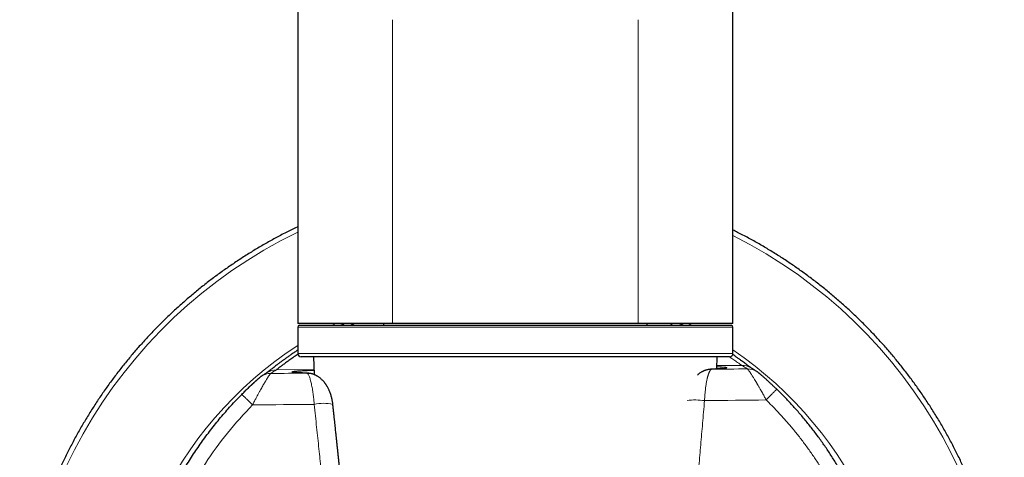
# Model space of a CAD drawing. Header units: millimetres. Extents: x 8 to 961, y 12 to 932.
# Tile 115 of 187: x 535 to 591, y 723 to 748. Entities that reach past the tile are written whole.
import ezdxf

# ---------------------------------------------------------------- set-up
doc = ezdxf.new("R2010")
doc.units = ezdxf.units.MM

msp = doc.modelspace()

# ---------------------------------------------------------------- linework, layer by layer
at = {"color": 7, "linetype": 'Continuous', "lineweight": 30}
for p, q in [((551.202, 795.815), (551.202, 730.815)), ((576.002, 730.815), (576.002, 795.815)), ((556.602, 730.815), (551.202, 730.815)), ((551.202, 730.615), (551.202, 729.115)), ((551.302, 730.715), (575.902, 730.715)), ((554.444, 730.815), (554.222, 730.715)), ((556.087, 730.815), (556.086, 730.715)), ((563.602, 730.815), (556.602, 730.815)), ((570.602, 730.815), (563.602, 730.815)), ((576.002, 730.815), (570.602, 730.815)), ((571.119, 730.715), (571.118, 730.815)), ((576.002, 729.115), (576.002, 730.615)), ((575.802, 728.915), (551.402, 728.915)), ((552.102, 728.915), (552.137, 727.907)), ((575.078, 728.23), (575.102, 728.915)), ((578.497, 727.069), (578.5, 727.071))]:
    msp.add_line(p, q, dxfattribs=at)
at = {"color": 8, "linetype": 'Continuous', "lineweight": 0}
for p, q in [((556.602, 748.115), (556.602, 730.815)), ((570.602, 748.115), (570.602, 730.815)), ((576.002, 730.615), (551.202, 730.615)), ((553.166, 730.715), (553.362, 730.815)), ((573.459, 730.815), (573.655, 730.715)), ((551.202, 729.115), (576.002, 729.115)), ((575.085, 728.42), (576.499, 728.434)), ((552.127, 728.199), (549.986, 728.178)), ((574.743, 728.209), (574.787, 728.211))]:
    msp.add_line(p, q, dxfattribs=at)
at = {"color": 8, "linetype": 'Continuous', "lineweight": 0, "flags": 128}
for points in [[(549.666, 727.972), (549.921, 727.974), (550.175, 727.976), (550.43, 727.978), (550.684, 727.98), (550.939, 727.982), (551.193, 727.984), (551.448, 727.986), (551.702, 727.988)], [(551.769, 727.987), (551.768, 727.987), (551.702, 727.988)], [(576.823, 728.233), (576.569, 728.23), (576.314, 728.227), (576.06, 728.225), (575.805, 728.222), (575.551, 728.219), (575.296, 728.216), (575.041, 728.213), (574.787, 728.211)], [(552.139, 726.211), (551.7, 726.208), (551.261, 726.204), (550.822, 726.2), (550.383, 726.197), (549.945, 726.193), (549.506, 726.19), (549.068, 726.186), (548.629, 726.183)], [(574.385, 726.426), (574.824, 726.43), (575.263, 726.435), (575.702, 726.44), (576.14, 726.445), (576.579, 726.45), (577.018, 726.455), (577.456, 726.459), (577.894, 726.464)]]:
    msp.add_lwpolyline(points, dxfattribs=at)
at = {"color": 8, "linetype": 'Continuous', "lineweight": 0}
for centre, radius, start, end in [((563.406, 710.76), 28.048, 115.7928, 254.9052), ((563.417, 710.76), 28.048, 285.903, 63.339), ((563.406, 710.861), 22.34, 123.113, 250.9162), ((563.415, 710.861), 22.34, 290.1271, 55.7055), ((569.268, 716.382), 14.054, 57.4817, 59.0351), ((576.509, 727.435), 0.999, 59.0272, 90.5817), ((549.675, 726.973), 0.999, 90.5232, 123.6822), ((549.995, 727.179), 0.999, 90.5218, 122.0762), ((557.449, 716.267), 14.056, 122.0685, 123.6217), ((576.833, 727.234), 0.999, 57.4426, 90.5802), ((552.669, 723.921), 2.351, 76.865, 103.0402), ((573.826, 722.063), 4.399, 82.7013, 95.7103)]:
    msp.add_arc(centre, radius, start, end, dxfattribs=at)
at = {"color": 7, "linetype": 'Continuous', "lineweight": 30}
for centre, radius, start, end in [((551.302, 730.615), 0.1, 90, 180), ((575.902, 730.615), 0.1, 0, 90), ((551.402, 729.115), 0.2, 180, 270), ((575.802, 729.115), 0.2, 270, 0)]:
    msp.add_arc(centre, radius, start, end, dxfattribs=at)
for points, knots in [([(551.202, 736.324), (551.188, 736.317), (551.07, 736.261), (550.847, 736.152), (550.535, 735.996), (550.226, 735.835), (549.918, 735.671), (549.612, 735.503), (549.308, 735.332), (549.007, 735.156), (548.708, 734.977), (548.41, 734.794), (548.116, 734.608), (547.823, 734.418), (547.533, 734.224), (547.245, 734.027), (546.96, 733.826), (546.677, 733.622), (546.397, 733.415), (546.119, 733.204), (545.844, 732.989), (545.572, 732.771), (545.302, 732.55), (545.035, 732.326), (544.771, 732.098), (544.509, 731.867), (544.251, 731.633), (543.995, 731.395), (543.743, 731.155), (543.493, 730.911), (543.246, 730.665), (543.003, 730.415), (542.762, 730.162), (542.525, 729.907), (542.291, 729.648), (542.06, 729.387), (541.832, 729.123), (541.607, 728.856), (541.386, 728.586), (541.168, 728.314), (540.954, 728.039), (540.743, 727.761), (540.535, 727.481), (540.331, 727.198), (540.13, 726.913), (539.933, 726.625), (539.739, 726.335), (539.549, 726.043), (539.363, 725.748), (539.18, 725.451), (539.001, 725.152), (538.825, 724.85), (538.654, 724.547), (538.486, 724.241), (538.321, 723.933), (538.161, 723.624), (538.004, 723.312), (537.852, 722.998), (537.703, 722.683), (537.558, 722.366), (537.417, 722.047), (537.28, 721.726), (537.147, 721.404), (537.018, 721.08), (536.892, 720.754), (536.771, 720.427), (536.654, 720.099), (536.541, 719.769), (536.432, 719.437), (536.327, 719.105), (536.226, 718.771), (536.141, 718.477), (536.091, 718.293), (536.072, 718.222)], [0, 0, 0, 0, 0.001877, 0.016211, 0.030545, 0.044878, 0.059212, 0.073546, 0.087879, 0.102213, 0.116547, 0.130881, 0.145214, 0.159548, 0.173882, 0.188215, 0.202549, 0.216883, 0.231216, 0.24555, 0.259884, 0.274217, 0.288551, 0.302885, 0.317218, 0.331552, 0.345886, 0.360219, 0.374553, 0.388887, 0.40322, 0.417554, 0.431888, 0.446221, 0.460555, 0.474889, 0.489222, 0.503556, 0.517889, 0.532223, 0.546557, 0.56089, 0.575224, 0.589558, 0.603891, 0.618225, 0.632559, 0.646892, 0.661226, 0.675559, 0.689893, 0.704227, 0.71856, 0.732894, 0.747228, 0.761561, 0.775895, 0.790228, 0.804562, 0.818896, 0.833229, 0.847563, 0.861897, 0.87623, 0.890564, 0.904897, 0.919231, 0.933565, 0.947898, 0.962232, 0.976565, 0.990899, 1, 1, 1, 1]), ([(590.683, 718.473), (590.652, 718.581), (590.588, 718.801), (590.488, 719.131), (590.383, 719.463), (590.274, 719.795), (590.16, 720.124), (590.043, 720.453), (589.921, 720.78), (589.796, 721.105), (589.667, 721.429), (589.533, 721.751), (589.396, 722.072), (589.254, 722.391), (589.109, 722.708), (588.96, 723.023), (588.807, 723.337), (588.65, 723.648), (588.489, 723.958), (588.325, 724.265), (588.157, 724.571), (587.985, 724.874), (587.809, 725.175), (587.63, 725.475), (587.446, 725.771), (587.26, 726.066), (587.069, 726.358), (586.875, 726.648), (586.678, 726.936), (586.477, 727.221), (586.272, 727.503), (586.065, 727.783), (585.853, 728.061), (585.638, 728.336), (585.42, 728.608), (585.199, 728.877), (584.974, 729.144), (584.746, 729.408), (584.515, 729.669), (584.28, 729.927), (584.043, 730.182), (583.802, 730.435), (583.558, 730.684), (583.311, 730.931), (583.061, 731.174), (582.808, 731.414), (582.552, 731.651), (582.294, 731.885), (582.032, 732.116), (581.768, 732.343), (581.501, 732.568), (581.231, 732.788), (580.958, 733.006), (580.683, 733.22), (580.405, 733.431), (580.124, 733.638), (579.841, 733.842), (579.556, 734.043), (579.268, 734.24), (578.978, 734.433), (578.685, 734.623), (578.39, 734.809), (578.093, 734.991), (577.793, 735.17), (577.491, 735.345), (577.188, 735.517), (576.882, 735.684), (576.574, 735.848), (576.281, 736), (576.089, 736.095), (576.002, 736.138)], [0, 0, 0, 0, 0.014269, 0.029017, 0.043765, 0.058513, 0.073261, 0.088009, 0.102757, 0.117505, 0.132253, 0.147001, 0.161749, 0.176497, 0.191245, 0.205993, 0.220741, 0.235489, 0.250237, 0.264985, 0.279733, 0.294482, 0.30923, 0.323978, 0.338726, 0.353474, 0.368222, 0.38297, 0.397718, 0.412466, 0.427214, 0.441962, 0.45671, 0.471458, 0.486206, 0.500954, 0.515702, 0.530451, 0.545199, 0.559947, 0.574695, 0.589443, 0.604191, 0.618939, 0.633687, 0.648435, 0.663183, 0.677931, 0.692679, 0.707428, 0.722176, 0.736924, 0.751672, 0.76642, 0.781168, 0.795916, 0.810664, 0.825412, 0.84016, 0.854909, 0.869657, 0.884405, 0.899153, 0.913901, 0.928649, 0.943397, 0.958145, 0.972893, 0.987642, 1, 1, 1, 1]), ([(553.865, 730.815), (553.86, 730.813), (553.791, 730.78), (553.723, 730.746), (553.66, 730.715)], [0, 0, 0, 0, 0.067181, 1, 1, 1, 1]), ([(573.16, 730.715), (573.143, 730.724), (573.076, 730.757), (573.006, 730.791), (572.954, 730.815)], [0, 0, 0, 0, 0.255911, 1, 1, 1, 1]), ([(573.162, 730.715), (573.107, 730.742), (573.04, 730.776), (572.97, 730.809), (572.957, 730.815)], [0, 0, 0, 0, 0.812682, 1, 1, 1, 1]), ([(551.202, 729.302), (551.188, 729.293), (551.11, 729.241), (550.978, 729.152), (550.809, 729.036), (550.654, 728.927), (550.51, 728.824), (550.377, 728.728), (550.247, 728.632), (550.119, 728.536), (549.995, 728.443), (549.883, 728.357), (549.782, 728.279), (549.692, 728.209), (549.625, 728.157), (549.576, 728.118), (549.541, 728.09), (549.512, 728.067), (549.488, 728.048), (549.468, 728.033), (549.456, 728.023), (549.448, 728.017), (549.444, 728.014), (549.44, 728.011), (549.437, 728.009), (549.435, 728.007), (549.434, 728.006), (549.434, 728.006)], [0, 0, 0, 0, 0.0139324, 0.0752271, 0.1350828, 0.1935529, 0.2507023, 0.3065835, 0.3619645, 0.4270725, 0.4921666, 0.5570871, 0.6219204, 0.6867546, 0.7516863, 0.7881278, 0.824087, 0.8581353, 0.8902054, 0.9203116, 0.9484392, 0.9585297, 0.9683353, 0.9778552, 0.9870888, 0.9960708, 1, 1, 1, 1]), ([(551.21, 729.06), (551.178, 729.039), (551.052, 728.957), (550.863, 728.827), (550.644, 728.673), (550.458, 728.537), (550.301, 728.42), (550.175, 728.323), (550.08, 728.249), (550.014, 728.197), (549.996, 728.185), (549.986, 728.178)], [0, 0, 0, 0, 0.0402696, 0.1577493, 0.2752186, 0.3930452, 0.5115936, 0.6312213, 0.7522766, 0.8750956, 1, 1, 1, 1]), ([(577.055, 728.272), (577.055, 728.272), (577.054, 728.273), (577.049, 728.276), (577.042, 728.282), (577.03, 728.291), (577.015, 728.302), (576.996, 728.316), (576.972, 728.334), (576.943, 728.356), (576.91, 728.381), (576.862, 728.418), (576.796, 728.468), (576.706, 728.535), (576.604, 728.61), (576.492, 728.693), (576.368, 728.783), (576.24, 728.875), (576.114, 728.964), (576.03, 729.022), (575.991, 729.049)], [0, 0, 0, 0, 0.008653, 0.024478, 0.054362, 0.08634, 0.120398, 0.159176, 0.200311, 0.243819, 0.289561, 0.335747, 0.423031, 0.510177, 0.597315, 0.684561, 0.772031, 0.859566, 0.934039, 1, 1, 1, 1]), ([(577.37, 728.076), (577.319, 728.109), (577.205, 728.181), (577.088, 728.252), (577.023, 728.291)], [0, 0, 0, 0, 0.454742, 1, 1, 1, 1]), ([(549.122, 727.805), (549.108, 727.795), (549.081, 727.776), (549.043, 727.746), (549.012, 727.719), (548.983, 727.695), (548.954, 727.669), (548.925, 727.644), (548.898, 727.62), (548.869, 727.594), (548.835, 727.563), (548.793, 727.526), (548.744, 727.481), (548.686, 727.427), (548.617, 727.364), (548.539, 727.291), (548.451, 727.208), (548.354, 727.115), (548.247, 727.011), (548.132, 726.898), (548.053, 726.819), (548.012, 726.778)], [0, 0, 0, 0, 0.052245, 0.098639, 0.140757, 0.179663, 0.215384, 0.247539, 0.276963, 0.306402, 0.342389, 0.381201, 0.425914, 0.476522, 0.533007, 0.595795, 0.664865, 0.739913, 0.820625, 0.907248, 1, 1, 1, 1]), ([(548.012, 726.778), (548.042, 726.808), (548.101, 726.868), (548.188, 726.953), (548.268, 727.032), (548.344, 727.106), (548.42, 727.179), (548.498, 727.252), (548.576, 727.326), (548.654, 727.399), (548.73, 727.468), (548.799, 727.531), (548.86, 727.586), (548.912, 727.632), (548.954, 727.67), (548.985, 727.697), (549.006, 727.715), (549.01, 727.718), (549.012, 727.72)], [0, 0, 0, 0, 0.072628, 0.140279, 0.203129, 0.261398, 0.322555, 0.38547, 0.450466, 0.517838, 0.586911, 0.652383, 0.714968, 0.775479, 0.834277, 0.890474, 0.94528, 1, 1, 1, 1]), ([(549.465, 728.026), (549.412, 727.993), (549.296, 727.919), (549.184, 727.845), (549.122, 727.804)], [0, 0, 0, 0, 0.4502182, 1, 1, 1, 1]), ([(551.702, 727.988), (551.643, 727.991), (551.523, 727.995), (551.37, 728.002), (551.236, 728.009), (551.123, 728.017), (551.032, 728.025), (550.957, 728.034), (550.904, 728.044), (550.877, 728.054), (550.881, 728.065), (550.915, 728.076), (550.975, 728.087), (551.055, 728.098), (551.151, 728.107), (551.266, 728.117), (551.4, 728.127), (551.555, 728.138), (551.731, 728.148), (551.919, 728.158), (552.061, 728.165), (552.128, 728.168)], [0, 0, 0, 0, 0.049011, 0.098207, 0.147686, 0.197544, 0.247875, 0.29877, 0.358841, 0.41893, 0.479177, 0.539722, 0.600702, 0.651521, 0.702033, 0.752317, 0.802455, 0.852526, 0.902611, 0.953478, 1, 1, 1, 1]), ([(551.746, 727.988), (551.715, 727.989), (551.656, 727.991), (551.578, 727.994), (551.508, 727.997), (551.448, 728), (551.397, 728.002), (551.353, 728.005), (551.316, 728.007), (551.284, 728.008), (551.257, 728.01), (551.233, 728.012), (551.21, 728.013), (551.189, 728.015), (551.168, 728.016), (551.149, 728.018), (551.134, 728.019), (551.123, 728.02), (551.116, 728.021), (551.109, 728.021), (551.102, 728.022), (551.096, 728.023), (551.09, 728.023), (551.088, 728.023), (551.088, 728.023), (551.088, 728.023)], [0, 0, 0, 0, 0.089559, 0.172991, 0.250301, 0.321497, 0.386582, 0.444561, 0.496656, 0.542869, 0.583204, 0.623697, 0.662182, 0.702017, 0.743201, 0.785716, 0.828597, 0.849405, 0.870164, 0.890872, 0.91153, 0.932138, 0.954458, 0.981194, 1, 1, 1, 1]), ([(553.203, 726.21), (553.2, 726.239), (553.194, 726.291), (553.183, 726.362), (553.173, 726.421), (553.164, 726.465), (553.155, 726.51), (553.143, 726.561), (553.125, 726.636), (553.1, 726.725), (553.068, 726.824), (553.035, 726.913), (553.002, 726.993), (552.968, 727.067), (552.933, 727.139), (552.903, 727.194), (552.882, 727.232), (552.866, 727.258), (552.847, 727.29), (552.823, 727.327), (552.798, 727.364), (552.775, 727.396), (552.743, 727.439), (552.699, 727.495), (552.637, 727.564), (552.578, 727.624), (552.52, 727.676), (552.466, 727.72), (552.408, 727.763), (552.357, 727.797), (552.314, 727.823), (552.273, 727.845), (552.228, 727.868), (552.181, 727.89), (552.135, 727.908), (552.088, 727.925), (552.037, 727.942), (551.986, 727.955), (551.945, 727.964), (551.914, 727.97), (551.89, 727.974), (551.854, 727.979), (551.804, 727.985), (551.767, 727.987), (551.746, 727.988)], [0, 0, 0, 0, 0.031274, 0.058115, 0.080182, 0.097267, 0.109408, 0.131636, 0.156134, 0.19636, 0.238243, 0.277036, 0.308071, 0.340783, 0.375423, 0.405566, 0.417586, 0.429074, 0.443911, 0.463117, 0.483466, 0.500119, 0.513281, 0.550657, 0.58918, 0.630173, 0.65566, 0.686103, 0.716764, 0.744441, 0.761455, 0.778946, 0.800743, 0.822645, 0.841138, 0.859943, 0.881667, 0.903641, 0.921405, 0.929033, 0.938225, 0.949842, 0.972013, 1, 1, 1, 1]), ([(574.744, 728.209), (574.728, 728.208), (574.702, 728.207), (574.659, 728.202), (574.619, 728.196), (574.578, 728.189), (574.532, 728.179), (574.483, 728.166), (574.438, 728.152), (574.4, 728.139), (574.363, 728.125), (574.322, 728.108), (574.282, 728.09), (574.248, 728.072), (574.21, 728.052), (574.161, 728.023), (574.105, 727.986), (574.052, 727.946), (574.012, 727.914), (573.987, 727.892), (573.977, 727.883)], [0, 0, 0, 0, 0.069752, 0.123836, 0.164964, 0.201935, 0.257569, 0.316308, 0.367541, 0.4116, 0.457637, 0.509794, 0.563136, 0.606977, 0.643506, 0.719558, 0.812409, 0.88031, 0.951391, 1, 1, 1, 1]), ([(575.41, 728.259), (575.41, 728.259), (575.41, 728.259), (575.401, 728.258), (575.391, 728.256), (575.374, 728.254), (575.357, 728.252), (575.339, 728.251), (575.323, 728.249), (575.31, 728.248), (575.299, 728.247), (575.289, 728.246), (575.277, 728.245), (575.263, 728.244), (575.246, 728.242), (575.224, 728.24), (575.197, 728.238), (575.163, 728.236), (575.124, 728.233), (575.079, 728.23), (575.027, 728.226), (574.968, 728.222), (574.902, 728.218), (574.827, 728.214), (574.772, 728.211), (574.744, 728.209)], [0, 0, 0, 0, 0.022864, 0.053705, 0.110486, 0.162217, 0.206664, 0.24629, 0.281036, 0.310894, 0.325116, 0.342165, 0.362727, 0.386802, 0.414392, 0.445498, 0.487471, 0.534512, 0.586626, 0.643817, 0.706089, 0.772198, 0.843216, 0.919148, 1, 1, 1, 1]), ([(578.497, 727.07), (578.472, 727.094), (578.422, 727.141), (578.35, 727.21), (578.281, 727.275), (578.218, 727.335), (578.158, 727.391), (578.096, 727.45), (578.031, 727.511), (577.96, 727.577), (577.889, 727.641), (577.819, 727.703), (577.751, 727.763), (577.689, 727.818), (577.635, 727.864), (577.596, 727.898), (577.568, 727.922), (577.548, 727.939), (577.521, 727.961), (577.492, 727.985), (577.462, 728.01), (577.431, 728.034), (577.399, 728.058), (577.38, 728.07), (577.37, 728.077)], [0, 0, 0, 0, 0.0553762, 0.1079508, 0.1577414, 0.2047736, 0.2490743, 0.2906979, 0.3486932, 0.4058286, 0.4630751, 0.5204355, 0.5783319, 0.6340848, 0.6853809, 0.7322751, 0.7566866, 0.7804409, 0.8086933, 0.8431649, 0.8750137, 0.9114447, 0.9529138, 1, 1, 1, 1]), ([(544.538, 722.177), (544.604, 722.296), (544.816, 722.677), (545.206, 723.299), (545.706, 724.041), (546.239, 724.761), (546.8, 725.459), (547.389, 726.134), (547.804, 726.563), (548.012, 726.778)], [0, 0, 0, 0, 0.0709461, 0.2257884, 0.3806307, 0.535473, 0.6903154, 0.8451577, 1, 1, 1, 1]), ([(582.066, 722.54), (582.061, 722.548), (581.951, 722.741), (581.72, 723.11), (581.372, 723.646), (581.006, 724.171), (580.625, 724.685), (580.229, 725.187), (579.819, 725.678), (579.394, 726.156), (578.956, 726.622), (578.652, 726.921), (578.5, 727.071)], [0, 0, 0, 0, 0.0045852, 0.1151868, 0.2257885, 0.3363901, 0.4469918, 0.5575934, 0.6681951, 0.7787967, 0.8893984, 1, 1, 1, 1]), ([(554.574, 710.519), (554.564, 710.694), (554.543, 711.039), (554.511, 711.548), (554.479, 712.04), (554.447, 712.516), (554.416, 712.976), (554.385, 713.419), (554.354, 713.846), (554.323, 714.263), (554.293, 714.668), (554.262, 715.063), (554.233, 715.439), (554.205, 715.798), (554.177, 716.139), (554.151, 716.462), (554.125, 716.766), (554.101, 717.053), (554.078, 717.322), (554.056, 717.578), (554.035, 717.826), (554.003, 718.189), (553.959, 718.676), (553.904, 719.284), (553.847, 719.902), (553.787, 720.529), (553.738, 721.038), (553.7, 721.424), (553.675, 721.678), (553.651, 721.925), (553.627, 722.163), (553.604, 722.391), (553.58, 722.628), (553.555, 722.872), (553.53, 723.122), (553.509, 723.327), (553.492, 723.49), (553.479, 723.613), (553.468, 723.724), (553.458, 723.814), (553.451, 723.883), (553.446, 723.934), (553.442, 723.971), (553.439, 724.002), (553.435, 724.035), (553.431, 724.08), (553.425, 724.136), (553.418, 724.206), (553.409, 724.291), (553.398, 724.394), (553.385, 724.514), (553.371, 724.651), (553.355, 724.802), (553.337, 724.969), (553.318, 725.147), (553.298, 725.336), (553.276, 725.535), (553.253, 725.748), (553.229, 725.975), (553.212, 726.13), (553.203, 726.21)], [0, 0, 0, 0, 0.033331, 0.065625, 0.09688, 0.127099, 0.156282, 0.184429, 0.21154, 0.237617, 0.263826, 0.288899, 0.312837, 0.33564, 0.357307, 0.37784, 0.397237, 0.415499, 0.432625, 0.448616, 0.464209, 0.48001, 0.518079, 0.557307, 0.596228, 0.636228, 0.677308, 0.693743, 0.710116, 0.725908, 0.741097, 0.755685, 0.769669, 0.786596, 0.802546, 0.817518, 0.825883, 0.833905, 0.841132, 0.847247, 0.85114, 0.854394, 0.856959, 0.858278, 0.86036, 0.863223, 0.866867, 0.871292, 0.876499, 0.883258, 0.890997, 0.899718, 0.909419, 0.920102, 0.931767, 0.943665, 0.956437, 0.970083, 0.984604, 1, 1, 1, 1])]:
    msp.add_open_spline(points, degree=3, knots=knots, dxfattribs=at)
at = {"color": 8, "linetype": 'Continuous', "lineweight": 0}
for points, knots in [([(572.383, 730.815), (572.453, 730.785), (572.529, 730.752), (572.601, 730.718), (572.607, 730.715)], [0, 0, 0, 0, 0.921487, 1, 1, 1, 1]), ([(575.803, 728.918), (575.804, 728.918), (575.853, 728.884), (575.94, 728.825), (576.061, 728.74), (576.167, 728.666), (576.259, 728.601), (576.336, 728.547), (576.399, 728.502), (576.448, 728.468), (576.482, 728.444), (576.494, 728.437), (576.499, 728.434)], [0, 0, 0, 0, 0.0006745, 0.1114019, 0.2224458, 0.3339522, 0.4447837, 0.5554988, 0.6662381, 0.7771418, 0.8883495, 1, 1, 1, 1]), ([(574.787, 728.211), (574.839, 728.214), (574.943, 728.219), (575.081, 728.228), (575.205, 728.236), (575.314, 728.245), (575.408, 728.253), (575.486, 728.261), (575.549, 728.269), (575.598, 728.277), (575.631, 728.285), (575.65, 728.293), (575.654, 728.3), (575.642, 728.308), (575.615, 728.315), (575.573, 728.323), (575.515, 728.33), (575.442, 728.336), (575.354, 728.343), (575.25, 728.349), (575.159, 728.354), (575.099, 728.357), (575.083, 728.358)], [0, 0, 0, 0, 0.05184, 0.103674, 0.155504, 0.20733, 0.259151, 0.310042, 0.360929, 0.411812, 0.46269, 0.514601, 0.566508, 0.61841, 0.670307, 0.722199, 0.774086, 0.825967, 0.877844, 0.929715, 0.981582, 1, 1, 1, 1]), ([(549.666, 727.972), (549.662, 727.969), (549.653, 727.963), (549.626, 727.933), (549.59, 727.885), (549.545, 727.819), (549.489, 727.733), (549.433, 727.644), (549.382, 727.56), (549.35, 727.505), (549.327, 727.466), (549.315, 727.446), (549.302, 727.425), (549.29, 727.404), (549.277, 727.382), (549.251, 727.338), (549.209, 727.266), (549.148, 727.159), (549.078, 727.037), (549.002, 726.899), (548.918, 726.744), (548.828, 726.572), (548.73, 726.383), (548.664, 726.251), (548.629, 726.183)], [0, 0, 0, 0, 0.060167, 0.121573, 0.184398, 0.248807, 0.314956, 0.382992, 0.421978, 0.461621, 0.472116, 0.482658, 0.493248, 0.503884, 0.514569, 0.525302, 0.568646, 0.616531, 0.668975, 0.725994, 0.787598, 0.853796, 0.924595, 1, 1, 1, 1]), ([(552.139, 726.211), (552.133, 726.297), (552.12, 726.478), (552.088, 726.753), (552.046, 727.038), (551.995, 727.318), (551.934, 727.578), (551.865, 727.794), (551.788, 727.951), (551.732, 727.976), (551.702, 727.988)], [0, 0, 0, 0, 0.088474, 0.187198, 0.296303, 0.415884, 0.546006, 0.686714, 0.838039, 1, 1, 1, 1]), ([(574.385, 726.426), (574.387, 726.485), (574.392, 726.604), (574.405, 726.78), (574.42, 726.955), (574.436, 727.102), (574.452, 727.224), (574.467, 727.322), (574.483, 727.42), (574.501, 727.516), (574.52, 727.609), (574.535, 727.68), (574.548, 727.73), (574.556, 727.761), (574.564, 727.793), (574.573, 727.825), (574.582, 727.857), (574.592, 727.888), (574.605, 727.928), (574.621, 727.975), (574.642, 728.027), (574.661, 728.07), (574.679, 728.104), (574.695, 728.131), (574.711, 728.155), (574.728, 728.175), (574.744, 728.191), (574.76, 728.202), (574.774, 728.208), (574.783, 728.21), (574.787, 728.211)], [0, 0, 0, 0, 0.060632, 0.12247, 0.18555, 0.249909, 0.288622, 0.328619, 0.369906, 0.412489, 0.456372, 0.501559, 0.518205, 0.535439, 0.553261, 0.571671, 0.59067, 0.610256, 0.630432, 0.668945, 0.709435, 0.751903, 0.782951, 0.813999, 0.845044, 0.879357, 0.91385, 0.945455, 0.974171, 1, 1, 1, 1]), ([(576.823, 728.233), (576.826, 728.231), (576.832, 728.228), (576.848, 728.212), (576.869, 728.187), (576.896, 728.152), (576.927, 728.109), (576.961, 728.061), (576.994, 728.011), (577.027, 727.961), (577.063, 727.906), (577.102, 727.845), (577.144, 727.779), (577.189, 727.707), (577.228, 727.644), (577.258, 727.594), (577.281, 727.557), (577.304, 727.518), (577.328, 727.478), (577.353, 727.436), (577.378, 727.393), (577.42, 727.321), (577.481, 727.216), (577.54, 727.113), (577.58, 727.043), (577.598, 727.01), (577.617, 726.975), (577.638, 726.939), (577.659, 726.901), (577.681, 726.861), (577.704, 726.82), (577.737, 726.759), (577.781, 726.678), (577.836, 726.574), (577.874, 726.502), (577.894, 726.464)], [0, 0, 0, 0, 0.0441231, 0.0885399, 0.1333169, 0.1785197, 0.224212, 0.2704562, 0.304487, 0.3392792, 0.3748532, 0.4112285, 0.4484232, 0.4864543, 0.5253376, 0.5425486, 0.560124, 0.5780649, 0.5963725, 0.6150476, 0.6340914, 0.6535046, 0.7087921, 0.7668943, 0.7793579, 0.7924014, 0.8060248, 0.8202283, 0.8350119, 0.8503758, 0.8663201, 0.8828448, 0.9193481, 0.9583997, 1, 1, 1, 1]), ([(548.629, 726.183), (548.603, 726.208), (548.55, 726.261), (548.472, 726.338), (548.395, 726.413), (548.32, 726.486), (548.251, 726.553), (548.188, 726.614), (548.134, 726.666), (548.089, 726.709), (548.054, 726.741), (548.03, 726.763), (548.015, 726.776), (548.013, 726.777), (548.011, 726.778)], [0, 0, 0, 0, 0.077915, 0.15863, 0.241736, 0.326728, 0.413027, 0.499995, 0.586963, 0.673263, 0.758257, 0.841365, 0.922083, 1, 1, 1, 1]), ([(577.894, 726.464), (577.92, 726.491), (577.972, 726.544), (578.049, 726.623), (578.124, 726.7), (578.197, 726.774), (578.265, 726.842), (578.327, 726.904), (578.38, 726.957), (578.424, 727.001), (578.458, 727.034), (578.482, 727.056), (578.494, 727.068), (578.496, 727.069), (578.497, 727.069)], [0, 0, 0, 0, 0.082821, 0.168618, 0.256955, 0.347297, 0.439028, 0.531469, 0.62391, 0.715641, 0.805983, 0.89432, 0.980117, 1, 1, 1, 1]), ([(553.514, 710.47), (553.497, 710.745), (553.464, 711.293), (553.411, 712.114), (553.356, 712.93), (553.298, 713.741), (553.239, 714.548), (553.179, 715.316), (553.121, 716.051), (553.062, 716.758), (553.014, 717.329), (552.976, 717.762), (552.951, 718.052), (552.925, 718.345), (552.899, 718.634), (552.873, 718.916), (552.84, 719.273), (552.799, 719.715), (552.749, 720.25), (552.697, 720.796), (552.645, 721.33), (552.593, 721.854), (552.554, 722.243), (552.527, 722.512), (552.513, 722.659), (552.498, 722.8), (552.484, 722.943), (552.454, 723.236), (552.407, 723.684), (552.344, 724.293), (552.278, 724.918), (552.209, 725.559), (552.162, 725.992), (552.139, 726.211)], [0, 0, 0, 0, 0.052148, 0.103961, 0.155716, 0.207054, 0.258037, 0.309037, 0.353073, 0.397855, 0.443557, 0.461795, 0.480206, 0.498797, 0.517574, 0.535371, 0.552486, 0.585706, 0.619664, 0.654385, 0.689887, 0.721789, 0.754318, 0.764297, 0.773254, 0.782274, 0.791356, 0.800502, 0.838272, 0.877097, 0.916989, 0.957955, 1, 1, 1, 1]), ([(573.313, 710.661), (573.321, 710.867), (573.338, 711.279), (573.365, 711.897), (573.394, 712.515), (573.424, 713.132), (573.456, 713.749), (573.489, 714.367), (573.524, 714.98), (573.56, 715.598), (573.598, 716.223), (573.638, 716.864), (573.68, 717.517), (573.725, 718.175), (573.77, 718.827), (573.817, 719.476), (573.864, 720.123), (573.913, 720.77), (573.963, 721.417), (574.014, 722.061), (574.065, 722.696), (574.116, 723.309), (574.167, 723.911), (574.218, 724.517), (574.272, 725.139), (574.327, 725.777), (574.366, 726.208), (574.385, 726.426)], [0, 0, 0, 0, 0.0390641, 0.0781343, 0.1170968, 0.1561871, 0.1952028, 0.2341406, 0.2734476, 0.3115442, 0.3515161, 0.3920991, 0.433424, 0.4756036, 0.5170705, 0.5575626, 0.5990581, 0.6402805, 0.6807368, 0.7223007, 0.7631018, 0.8018522, 0.8394268, 0.878021, 0.9176436, 0.9583017, 1, 1, 1, 1])]:
    msp.add_open_spline(points, degree=3, knots=knots, dxfattribs=at)
for points in [[(548.629, 726.183), (548.14, 725.659), (547.162, 724.611), (545.911, 722.859), (544.835, 720.997), (543.959, 719.031), (543.291, 716.986), (542.837, 714.883), (542.602, 712.745), (542.589, 710.593), (542.798, 708.452), (543.227, 706.344), (543.871, 704.291), (544.724, 702.316), (545.775, 700.438), (547.016, 698.682), (548.422, 697.051), (549.492, 696.097), (550.027, 695.62)], [(577.894, 726.464), (578.04, 726.321), (578.331, 726.033), (578.751, 725.585), (579.159, 725.127), (579.553, 724.656), (579.933, 724.174), (580.299, 723.68), (580.65, 723.176), (580.986, 722.662), (581.306, 722.139), (581.611, 721.606), (581.9, 721.064), (582.173, 720.514), (582.43, 719.957), (582.67, 719.391), (582.893, 718.819), (583.099, 718.241), (583.288, 717.657), (583.46, 717.068), (583.614, 716.473), (583.751, 715.875), (583.87, 715.273), (583.971, 714.667), (584.054, 714.059), (584.119, 713.448), (584.167, 712.836), (584.196, 712.223), (584.207, 711.609), (584.199, 710.995), (584.174, 710.382), (584.131, 709.769), (584.069, 709.159), (583.99, 708.55), (583.893, 707.944), (583.777, 707.341), (583.644, 706.741), (583.494, 706.146), (583.326, 705.556), (583.14, 704.97), (582.938, 704.391), (582.718, 703.817), (582.481, 703.251), (582.228, 702.692), (581.959, 702.14), (581.673, 701.597), (581.371, 701.062), (581.054, 700.536), (580.721, 700.02), (580.374, 699.514), (580.011, 699.019), (579.634, 698.534), (579.243, 698.061), (578.838, 697.599), (578.42, 697.15), (577.988, 696.713), (577.545, 696.288), (577.239, 696.017), (577.086, 695.881)]]:
    msp.add_open_spline(points, degree=3, dxfattribs=at)

doc.saveas('drawing.dxf')
